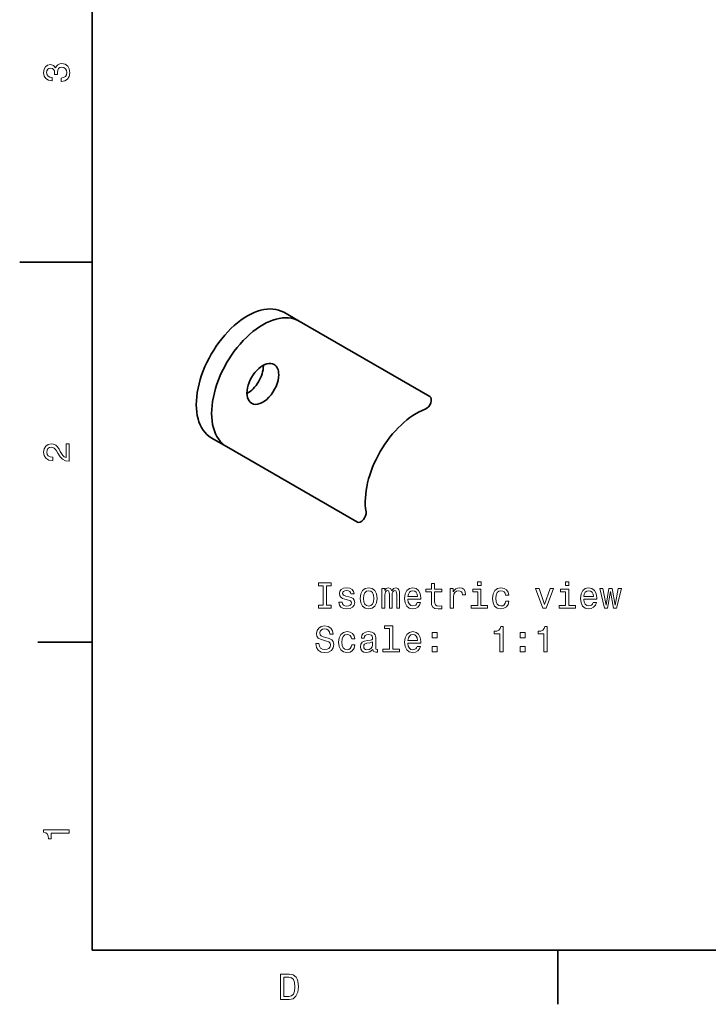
# Model space of a CAD drawing. Extents: x 0 to 297, y 0 to 210.
# Tile 1 of 9: x 0 to 95, y 2 to 138. Entities that reach past the tile are written whole.
import ezdxf

# ---------------------------------------------------------------- set-up
doc = ezdxf.new("R2010")
doc.units = 0

msp = doc.modelspace()

# ---------------------------------------------------------------- linework, layer by layer
at = {"color": 7, "lineweight": 35}
for p, q in [((10, 200), (10, 10)), ((56.631107, 86.438477), (38.580181, 96.860184)), ((28.580181, 79.539673), (46.631107, 69.117966)), ((10, 10), (287, 10))]:
    msp.add_line(p, q, dxfattribs=at)
at = {"color": 7, "lineweight": 35, "ltscale": 0.25}
msp.add_line((10, 105), (0, 105), dxfattribs=at)
at = {"color": 7, "lineweight": 35, "ltscale": 0.061237}
for p, q in [((36.458862, 98.08493), (38.580181, 96.860184)), ((26.45886, 80.76442), (28.580181, 79.539673))]:
    msp.add_line(p, q, dxfattribs=at)
at = {"color": 7, "lineweight": 35, "ltscale": 0.1875}
for p, q in [((10, 52.5), (2.5, 52.5)), ((74.300003, 10), (74.300003, 2.5))]:
    msp.add_line(p, q, dxfattribs=at)
at = {"color": 7, "lineweight": 13}
for points in [[(5.73379, 129.979111), (5.769093, 129.979111), (6.253242, 130.059799), (6.616354, 130.296829), (6.848343, 130.670029), (6.934078, 131.164276), (6.848343, 131.688766), (6.626441, 132.082138), (6.273415, 132.334305), (5.819525, 132.425079), (5.521974, 132.384735), (5.279899, 132.273788), (5.0933, 132.092224), (4.957133, 131.850143), (4.684798, 132.177963), (4.251081, 132.293961), (3.857709, 132.218307), (3.560158, 132.00145), (3.373559, 131.648422), (3.307997, 131.164276), (3.388689, 130.710388), (3.610591, 130.362396), (3.963617, 130.135452), (4.432637, 130.059799), (4.46794, 130.059799), (4.46794, 130.508652), (4.145173, 130.548996), (3.913184, 130.680115), (3.771974, 130.891937), (3.721542, 131.189484), (3.761888, 131.451736), (3.867795, 131.643372), (4.039265, 131.759369), (4.271254, 131.804764), (4.518372, 131.759369), (4.684798, 131.638336), (4.785663, 131.426514), (4.815922, 131.139053), (4.810879, 130.942368), (5.209294, 130.942368), (5.199208, 131.189484), (5.244596, 131.507217), (5.365634, 131.744247), (5.56232, 131.885452), (5.819525, 131.935883), (6.112032, 131.880417), (6.328891, 131.734161), (6.465058, 131.502167), (6.510447, 131.194534), (6.460014, 130.876801), (6.308718, 130.644821), (6.066643, 130.498566), (5.73379, 130.443085)], [(6.833213, 77.519447), (6.833213, 79.925072), (6.399496, 79.925072), (6.399496, 78.023773), (6.162464, 78.129684), (5.965778, 78.311241), (5.607709, 78.871033), (5.456412, 79.168587), (5.239553, 79.501442), (4.987392, 79.738472), (4.689842, 79.874641), (4.351945, 79.925072), (3.928314, 79.839333), (3.595461, 79.602303), (3.383646, 79.239189), (3.307997, 78.770172), (3.393732, 78.286018), (3.630764, 77.91787), (4.009006, 77.680832), (4.508286, 77.600143), (4.578891, 77.600143), (4.578891, 78.059074), (4.538545, 78.059074), (4.195605, 78.104462), (3.943444, 78.240631), (3.782061, 78.457489), (3.726585, 78.744957), (3.777017, 79.03746), (3.903098, 79.254318), (4.099784, 79.395531), (4.346902, 79.445961), (4.578891, 79.41066), (4.775577, 79.314842), (4.947046, 79.153458), (5.098343, 78.931557), (5.259727, 78.634003), (5.572406, 78.139771), (5.90526, 77.791786), (6.308718, 77.585014), (6.818084, 77.519447)], [(41.899025, 57.638123), (41.253494, 57.638123), (41.253494, 57.214493), (43.008537, 57.214493), (43.008537, 57.638123), (42.363003, 57.638123), (42.363003, 60.290863), (43.008537, 60.290863), (43.008537, 60.714493), (41.253494, 60.714493), (41.253494, 60.290863), (41.899025, 60.290863)], [(45.449459, 58.793022), (45.020782, 58.893887), (44.70306, 59.00988), (44.597153, 59.246914), (44.627411, 59.413342), (44.733318, 59.534378), (44.904789, 59.610027), (45.151909, 59.640285), (45.388939, 59.610027), (45.575539, 59.519249), (45.696575, 59.38308), (45.747009, 59.201523), (46.180725, 59.201523), (46.180725, 59.211613), (46.10508, 59.539421), (45.898304, 59.796627), (45.575539, 59.958008), (45.151909, 60.018528), (44.723232, 59.958008), (44.410553, 59.79158), (44.213867, 59.544464), (44.153347, 59.231785), (44.198738, 58.929192), (44.339947, 58.717373), (44.571938, 58.566078), (44.909832, 58.460171), (45.404068, 58.339134), (45.706661, 58.213051), (45.787354, 58.112186), (45.817612, 57.960892), (45.772224, 57.774292), (45.651188, 57.63308), (45.454502, 57.542301), (45.192253, 57.512043), (44.914875, 57.542301), (44.713146, 57.648209), (44.576981, 57.819679), (44.521503, 58.056713), (44.092831, 58.056713), (44.163437, 57.653255), (44.370209, 57.360748), (44.698017, 57.184235), (45.151909, 57.118671), (45.625973, 57.184235), (45.973953, 57.360748), (46.185768, 57.643166), (46.261417, 58.011322), (46.20594, 58.329044), (46.049603, 58.545906), (45.792397, 58.687115)], [(47.027988, 58.566078), (47.108681, 57.950806), (47.340668, 57.496914), (47.708824, 57.214493), (48.20306, 57.118671), (48.692253, 57.214493), (49.06041, 57.491871), (49.292397, 57.945763), (49.378132, 58.566078), (49.292397, 59.181351), (49.06041, 59.640285), (48.692253, 59.917664), (48.20306, 60.018528), (47.708824, 59.917664), (47.340668, 59.635242), (47.108681, 59.181351)], [(50.018623, 57.214493), (50.427124, 57.214493), (50.427124, 59.025013), (50.452339, 59.297344), (50.527988, 59.49403), (50.643982, 59.610027), (50.79528, 59.655415), (50.916317, 59.61507), (50.997009, 59.514206), (51.037354, 59.342735), (51.052483, 59.115791), (51.052483, 57.214493), (51.435768, 57.214493), (51.435768, 59.025013), (51.460987, 59.292301), (51.536636, 59.488987), (51.657673, 59.610027), (51.808968, 59.655415), (51.930008, 59.61507), (52.010696, 59.514206), (52.061131, 59.115791), (52.061131, 57.214493), (52.469631, 57.214493), (52.469631, 59.085529), (52.444416, 59.473858), (52.363724, 59.771408), (52.202339, 59.952965), (51.940094, 60.018528), (51.632454, 59.917664), (51.395424, 59.625156), (51.208824, 59.912621), (50.896145, 60.018528), (50.608681, 59.917664), (50.411995, 59.635242), (50.411995, 59.922707), (50.018623, 59.922707)], [(53.619488, 58.439999), (55.394703, 58.439999), (55.399746, 58.64677), (55.319054, 59.226742), (55.097153, 59.660458), (54.744125, 59.922707), (54.275108, 60.018528), (53.816174, 59.917664), (53.463146, 59.635242), (53.236202, 59.176308), (53.15551, 58.571121), (53.231159, 57.950806), (53.458103, 57.496914), (53.806087, 57.214493), (54.259979, 57.118671), (54.653351, 57.184235), (54.976116, 57.355701), (55.213146, 57.628036), (55.349316, 57.99115), (54.910553, 57.99115), (54.819775, 57.789421), (54.688652, 57.638123), (54.315453, 57.517086), (54.027988, 57.572563), (53.811131, 57.749077), (53.669922, 58.036537), (53.619488, 58.424866)], [(56.862282, 59.453686), (56.862282, 58.097057), (56.89254, 57.658298), (57.033752, 57.355701), (57.316174, 57.179192), (57.79528, 57.118671), (58.319775, 57.143887), (58.319775, 57.527172), (57.936493, 57.496914), (57.588509, 57.537258), (57.401909, 57.663342), (57.321217, 57.875156), (57.306087, 58.172707), (57.306087, 59.453686), (58.319775, 59.453686), (58.319775, 59.831928), (57.306087, 59.831928), (57.306087, 60.623714), (56.862282, 60.623714), (56.862282, 59.831928), (56.095711, 59.831928), (56.095711, 59.453686)], [(59.469631, 57.214493), (59.913437, 57.214493), (59.913437, 58.762764), (59.958824, 59.135963), (60.094994, 59.403252), (60.316895, 59.564636), (60.614445, 59.620113), (60.836346, 59.584808), (61.002773, 59.483944), (61.103638, 59.312477), (61.138939, 59.080486), (61.587788, 59.080486), (61.527267, 59.488987), (61.36084, 59.781494), (61.083466, 59.958008), (60.705223, 60.018528), (60.448017, 59.97818), (60.226116, 59.877316), (60.02943, 59.705849), (59.873089, 59.473858), (59.873089, 59.922707), (59.469631, 59.922707)], [(63.710987, 60.835529), (63.241966, 60.835529), (63.241966, 60.331207), (63.710987, 60.331207)], [(67.100037, 59.025013), (67.538795, 59.025013), (67.448013, 59.428471), (67.231155, 59.746193), (66.893265, 59.942879), (66.454498, 60.018528), (65.970352, 59.917664), (65.602196, 59.635242), (65.370209, 59.176308), (65.28952, 58.561035), (65.365166, 57.950806), (65.59211, 57.496914), (65.95018, 57.214493), (66.439377, 57.118671), (66.873093, 57.194321), (67.210983, 57.406136), (67.442978, 57.738987), (67.543839, 58.182793), (67.120209, 58.182793), (67.044556, 57.900372), (66.903351, 57.688557), (66.701622, 57.557434), (66.454498, 57.517086), (66.146866, 57.582649), (65.924965, 57.784378), (65.788795, 58.112186), (65.743408, 58.576164), (65.788795, 59.030056), (65.930008, 59.357864), (66.156952, 59.559593), (66.454498, 59.630199), (66.716751, 59.584808), (66.913437, 59.468815), (67.044556, 59.277172)], [(72.259254, 57.214493), (72.728271, 57.214493), (73.716751, 59.922707), (73.257813, 59.922707), (72.496284, 57.738987), (71.719627, 59.922707), (71.255653, 59.922707)], [(75.855072, 60.835529), (75.386055, 60.835529), (75.386055, 60.331207), (75.855072, 60.331207)], [(77.907669, 58.439999), (79.682884, 58.439999), (79.687927, 58.64677), (79.607239, 59.226742), (79.38533, 59.660458), (79.032303, 59.922707), (78.563293, 60.018528), (78.104355, 59.917664), (77.751328, 59.635242), (77.524384, 59.176308), (77.443695, 58.571121), (77.519341, 57.950806), (77.746284, 57.496914), (78.094269, 57.214493), (78.548157, 57.118671), (78.941528, 57.184235), (79.264297, 57.355701), (79.501328, 57.628036), (79.637497, 57.99115), (79.19873, 57.99115), (79.107956, 57.789421), (78.976837, 57.638123), (78.603638, 57.517086), (78.31617, 57.572563), (78.099312, 57.749077), (77.958099, 58.036537), (77.907669, 58.424866)], [(81.195847, 57.214493), (81.599312, 59.514206), (82.002769, 57.214493), (82.426399, 57.214493), (83.092102, 59.922707), (82.663437, 59.922707), (82.214584, 57.622993), (81.81617, 59.922707), (81.377411, 59.922707), (80.978989, 57.622993), (80.530151, 59.922707), (80.106514, 59.922707), (80.772217, 57.214493)], [(47.48188, 58.571121), (47.527267, 59.025013), (47.66848, 59.352821), (47.895424, 59.55455), (48.20306, 59.625156), (48.505653, 59.55455), (48.732597, 59.357864), (48.87381, 59.025013), (48.92424, 58.571121), (48.87381, 58.112186), (48.732597, 57.779335), (48.505653, 57.577606), (48.20306, 57.512043), (47.895424, 57.577606), (47.66848, 57.779335), (47.527267, 58.112186)], [(53.619488, 58.813194), (53.674965, 59.161179), (53.811131, 59.418385), (54.017902, 59.574722), (54.290237, 59.630199), (54.557526, 59.574722), (54.764301, 59.418385), (54.890381, 59.161179), (54.935768, 58.813194)], [(63.695858, 57.587692), (63.695858, 59.831928), (62.556087, 59.831928), (62.556087, 59.453686), (63.252052, 59.453686), (63.252052, 57.587692), (62.344273, 57.587692), (62.344273, 57.214493), (64.613724, 57.214493), (64.613724, 57.587692)], [(75.839951, 57.587692), (75.839951, 59.831928), (74.70018, 59.831928), (74.70018, 59.453686), (75.396141, 59.453686), (75.396141, 57.587692), (74.488358, 57.587692), (74.488358, 57.214493), (76.757813, 57.214493), (76.757813, 57.587692)], [(77.907669, 58.813194), (77.963142, 59.161179), (78.099312, 59.418385), (78.306084, 59.574722), (78.578415, 59.630199), (78.845711, 59.574722), (79.052483, 59.418385), (79.178558, 59.161179), (79.223953, 58.813194)], [(41.334183, 52.322563), (40.875252, 52.322563), (40.976116, 51.787979), (41.228275, 51.394608), (41.616604, 51.157578), (42.141102, 51.071842), (42.660553, 51.152534), (43.048882, 51.374435), (43.296001, 51.72242), (43.38678, 52.181351), (43.311131, 52.594898), (43.099316, 52.862186), (42.756374, 53.0387), (42.29744, 53.169827), (41.904068, 53.265648), (41.646866, 53.376598), (41.50061, 53.537979), (41.455223, 53.790142), (41.50061, 54.017086), (41.631733, 54.188557), (41.833466, 54.30455), (42.11084, 54.344898), (42.393261, 54.294464), (42.615166, 54.158298), (42.761417, 53.931351), (42.832024, 53.623714), (43.290958, 53.623714), (43.290958, 53.633801), (43.210266, 54.107864), (42.973232, 54.460892), (42.600033, 54.682793), (42.095711, 54.758442), (41.641823, 54.682793), (41.288795, 54.470978), (41.061852, 54.143169), (40.981159, 53.719536), (41.046719, 53.341293), (41.238361, 53.084091), (41.540958, 52.912621), (41.954502, 52.781498), (42.363003, 52.665501), (42.670639, 52.55455), (42.857239, 52.393169), (42.922802, 52.13092), (42.862282, 51.863628), (42.70594, 51.6619), (42.46891, 51.53582), (42.161274, 51.495472), (41.818333, 51.550949), (41.556087, 51.712334), (41.38966, 51.974579)], [(51.077702, 54.415501), (51.077702, 51.540863), (50.164875, 51.540863), (50.164875, 51.167664), (52.429283, 51.167664), (52.429283, 51.540863), (51.521503, 51.540863), (51.521503, 54.7887), (50.381737, 54.7887), (50.381737, 54.415501)], [(66.328423, 51.167664), (66.787354, 51.167664), (66.787354, 54.692879), (66.444412, 54.692879), (66.353638, 54.385242), (66.172081, 54.178471), (65.894699, 54.057434), (65.511421, 54.017086), (65.511421, 53.659019), (66.328423, 53.659019)], [(72.400467, 51.167664), (72.859398, 51.167664), (72.859398, 54.692879), (72.516464, 54.692879), (72.425682, 54.385242), (72.244125, 54.178471), (71.966751, 54.057434), (71.583466, 54.017086), (71.583466, 53.659019), (72.400467, 53.659019)], [(45.847874, 52.978184), (46.286633, 52.978184), (46.195854, 53.381641), (45.978996, 53.699364), (45.641102, 53.896049), (45.202339, 53.971699), (44.718189, 53.870834), (44.350033, 53.588413), (44.118046, 53.129478), (44.037354, 52.514206), (44.113003, 51.903976), (44.339947, 51.450085), (44.698017, 51.167664), (45.18721, 51.071842), (45.620926, 51.147491), (45.958824, 51.359306), (46.190811, 51.692158), (46.291676, 52.135963), (45.868046, 52.135963), (45.792397, 51.853542), (45.651188, 51.641727), (45.449459, 51.510605), (45.202339, 51.470257), (44.894703, 51.53582), (44.672802, 51.737549), (44.536633, 52.065357), (44.491245, 52.529335), (44.536633, 52.983227), (44.677845, 53.311035), (44.904789, 53.512764), (45.202339, 53.58337), (45.464588, 53.537979), (45.661274, 53.421986), (45.792397, 53.230343)], [(48.767902, 51.520691), (48.767902, 51.505558), (48.793118, 51.334091), (48.868767, 51.213051), (49.186489, 51.117229), (49.433609, 51.157578), (49.433609, 51.500515), (49.327702, 51.485386), (49.186489, 51.550949), (49.161274, 51.752678), (49.161274, 53.154694), (49.100754, 53.512764), (48.92424, 53.764927), (48.616604, 53.916222), (48.182888, 53.971699), (47.759254, 53.911179), (47.446575, 53.739708), (47.249889, 53.47242), (47.18433, 53.119392), (47.18433, 53.089134), (47.582745, 53.089134), (47.618046, 53.300949), (47.728996, 53.452248), (47.910553, 53.543022), (48.167759, 53.578327), (48.414875, 53.553112), (48.591389, 53.477463), (48.697296, 53.346336), (48.732597, 53.164783), (48.712425, 52.952965), (48.631737, 52.847057), (48.430008, 52.796627), (48.051765, 52.756279), (47.618046, 52.665501), (47.31041, 52.50412), (47.128853, 52.251957), (47.07338, 51.878757), (47.12381, 51.545906), (47.280151, 51.298786), (47.53231, 51.142448), (47.880295, 51.086971), (48.349316, 51.192879)], [(53.619488, 52.393169), (55.394703, 52.393169), (55.399746, 52.599941), (55.319054, 53.179913), (55.097153, 53.613628), (54.744125, 53.875877), (54.275108, 53.971699), (53.816174, 53.870834), (53.463146, 53.588413), (53.236202, 53.129478), (53.15551, 52.524292), (53.231159, 51.903976), (53.458103, 51.450085), (53.806087, 51.167664), (54.259979, 51.071842), (54.653351, 51.137405), (54.976116, 51.308872), (55.213146, 51.581207), (55.349316, 51.944321), (54.910553, 51.944321), (54.819775, 51.742592), (54.688652, 51.591293), (54.315453, 51.470257), (54.027988, 51.525734), (53.811131, 51.702248), (53.669922, 51.989708), (53.619488, 52.378036)], [(53.619488, 52.766365), (53.674965, 53.114349), (53.811131, 53.371555), (54.017902, 53.527893), (54.290237, 53.58337), (54.557526, 53.527893), (54.764301, 53.371555), (54.890381, 53.114349), (54.935768, 52.766365)], [(56.96315, 53.124435), (57.659111, 53.124435), (57.659111, 53.875877), (56.96315, 53.875877)], [(69.107239, 53.124435), (69.803207, 53.124435), (69.803207, 53.875877), (69.107239, 53.875877)], [(48.717468, 52.115791), (48.656952, 51.853542), (48.495567, 51.651814), (48.253494, 51.520691), (47.955944, 51.4753), (47.764301, 51.500515), (47.628132, 51.581207), (47.542397, 51.72242), (47.517181, 51.919106), (47.537354, 52.095619), (47.618046, 52.221699), (47.940811, 52.362907), (48.349316, 52.423428), (48.717468, 52.544464)], [(56.96315, 51.167664), (57.659111, 51.167664), (57.659111, 51.919106), (56.96315, 51.919106)], [(69.107239, 51.167664), (69.803207, 51.167664), (69.803207, 51.919106), (69.107239, 51.919106)], [(6.833213, 26.159222), (6.833213, 26.618156), (3.307997, 26.618156), (3.307997, 26.275217), (3.615634, 26.184439), (3.822406, 26.002882), (3.943444, 25.725506), (3.98379, 25.34222), (4.341859, 25.34222), (4.341859, 26.159222)], [(37.194958, 6.666787), (36.029972, 6.666787), (36.029972, 3.166787), (37.194958, 3.166787), (37.744667, 3.277738), (38.153168, 3.615634), (38.405331, 4.165346), (38.496109, 4.916787), (38.415417, 5.683357), (38.314552, 5.985951), (38.173344, 6.228026), (37.764839, 6.555836), (37.497551, 6.636527)], [(37.159653, 6.248199), (37.542938, 6.17255), (37.805187, 5.940562), (37.961525, 5.527017), (38.011959, 4.916787), (37.956482, 4.326729), (37.800144, 3.913184), (37.532852, 3.666066), (37.159653, 3.585375), (36.498989, 3.585375), (36.498989, 6.248199)]]:
    msp.add_lwpolyline(points, close=True, dxfattribs=at)
at = {"color": 7, "lineweight": 35}
for centre, major_axis, start_param, end_param in [((31.45886, 89.424675), (-5, -8.660255), 3.1415926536, 6.2831853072), ((33.580181, 88.199928), (-5, -8.660255), 3.1415926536, 6.2831853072), ((33.580181, 88.199928), (-1.549999, -2.684677), 3.1415926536, 6.2831853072), ((31.45886, 89.424675), (-1.549999, -2.684677), 0.7533239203, 2.3561944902), ((31.45886, 89.424675), (-1.549999, -2.684677), 2.3561944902, 2.3882682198), ((33.580181, 88.199928), (-1.549999, -2.684677), 2.3561944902, 3.1415926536), ((33.580181, 88.199928), (-1.549999, -2.684677), 0, 2.3561944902), ((56.131107, 85.572449), (-0.5, -0.866028), 0.6125547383, 3.1415926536), ((54.793385, 75.952484), (-5, -8.660255), 3.7541473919, 5.6706305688), ((47.131107, 69.983994), (-0.5, -0.866028), 6.2831853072, 8.8122232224)]:
    msp.add_ellipse(centre, major_axis=major_axis, ratio=0.57735, start_param=start_param, end_param=end_param, dxfattribs=at)

doc.saveas('drawing.dxf')
